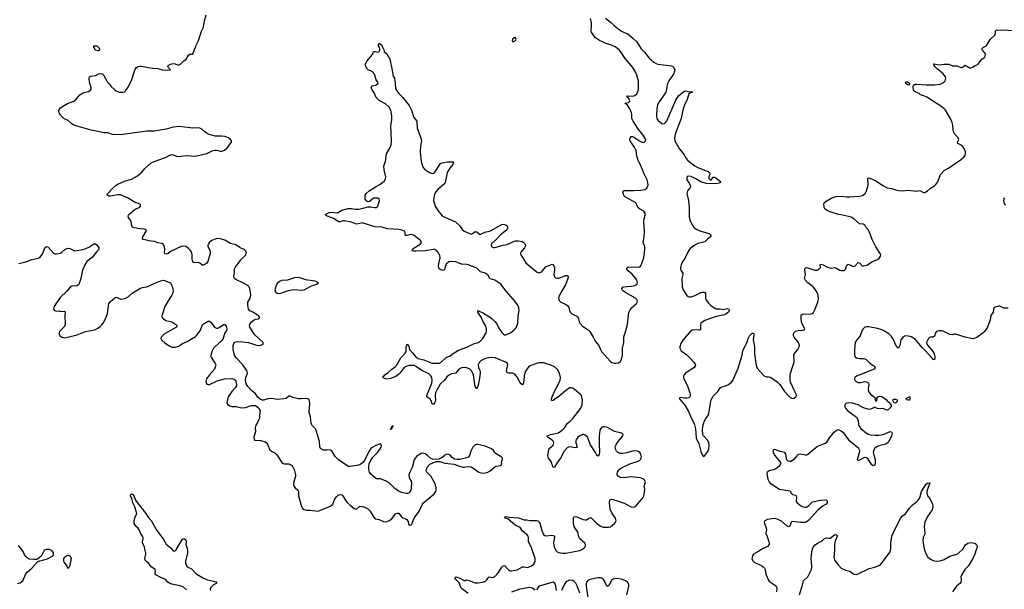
# Model space of a CAD drawing. Header units: inches. Extents: x 1552086 to 1694788, y 812325 to 917226.
# Tile 48 of 109: x 1595063 to 1609212, y 902087 to 910269. Entities that reach past the tile are written whole.
import ezdxf

# ---------------------------------------------------------------- set-up
doc = ezdxf.new("R2010")
doc.units = ezdxf.units.IN
doc.header["$MEASUREMENT"] = 0
for name, color, linetype in [('B5990', 7, 'Continuous'), ('B5991', 7, 'Continuous'), ('B6900', 7, 'Continuous'), ('B6901', 7, 'Continuous')]:
    doc.layers.add(name, color=color, linetype=linetype)

msp = doc.modelspace()

# ---------------------------------------------------------------- linework, layer by layer
at = {"layer": 'B5990', "color": 6}
for points, elevation in [([(1600000, 903915), (1599959, 903881), (1599914, 903866), (1599812, 903852), (1599790, 903853), (1599765, 903865), (1599646, 903946), (1599597, 903997), (1599550, 904078), (1599530, 904087), (1599510, 904090), (1599475, 904085), (1599430, 904085), (1599399, 904099), (1599387, 904110), (1599374, 904134), (1599369, 904210), (1599323, 904370), (1599312, 904392), (1599270, 904433), (1599252, 904470), (1599244, 904564), (1599225, 904630), (1599231, 904751), (1599229, 904789), (1599223, 904810), (1599202, 904822), (1599170, 904828), (1599110, 904821), (1599070, 904824), (1598990, 904844), (1598950, 904859), (1598930, 904860), (1598890, 904830), (1598858, 904822), (1598770, 904815), (1598710, 904825), (1598670, 904827), (1598630, 904822), (1598570, 904804), (1598550, 904805), (1598518, 904818), (1598486, 904846), (1598450, 904894), (1598397, 904937), (1598340, 905000), (1598319, 905039), (1598308, 905090), (1598313, 905130), (1598335, 905190), (1598326, 905230), (1598270, 905310), (1598173, 905410), (1598152, 905450), (1598131, 905531), (1598129, 905590), (1598146, 905630), (1598170, 905644), (1598210, 905645), (1598351, 905631), (1598450, 905598), (1598490, 905590), (1598530, 905592), (1598563, 905610), (1598564, 905630), (1598441, 905741), (1598368, 905850), (1598365, 905870), (1598370, 905890), (1598392, 905928), (1598430, 905957), (1598450, 905966), (1598490, 905973), (1598512, 905990), (1598501, 906010), (1598475, 906030), (1598411, 906070), (1598368, 906088), (1598349, 906110), (1598339, 906170), (1598342, 906210), (1598373, 906270), (1598384, 906310), (1598382, 906350), (1598370, 906410), (1598356, 906436), (1598341, 906450), (1598270, 906490), (1598170, 906535), (1598151, 906551), (1598140, 906570), (1598140, 906590), (1598149, 906630), (1598150, 906690), (1598157, 906710), (1598209, 906770), (1598241, 906819), (1598311, 906890), (1598319, 906910), (1598321, 906930), (1598310, 906950), (1598289, 906968), (1598230, 906992), (1598170, 907033), (1598090, 907055), (1598010, 907100), (1597970, 907116), (1597910, 907125), (1597870, 907118), (1597823, 907097), (1597790, 907071), (1597775, 907050), (1597767, 907030), (1597768, 907010), (1597800, 906950), (1597799, 906910), (1597766, 906794), (1597750, 906770), (1597710, 906744), (1597690, 906744), (1597652, 906770), (1597630, 906779), (1597570, 906776), (1597551, 906791), (1597541, 906830), (1597539, 906890), (1597530, 906934), (1597510, 906965), (1597490, 906984), (1597449, 907009), (1597410, 907015), (1597382, 907010), (1597230, 906939), (1597190, 906908), (1597170, 906900), (1597150, 906905), (1597145, 906925), (1597148, 906970), (1597145, 907005), (1597136, 907030), (1597124, 907044), (1597110, 907053), (1597050, 907066), (1597003, 907083), (1596947, 907087), (1596839, 907110), (1596827, 907127), (1596832, 907150), (1596878, 907230), (1596879, 907250), (1596850, 907260), (1596790, 907266), (1596710, 907281), (1596690, 907290), (1596673, 907310), (1596667, 907370), (1596657, 907390), (1596625, 907425), (1596620, 907450), (1596631, 907470), (1596719, 907541), (1596790, 907578), (1596801, 907590), (1596798, 907610), (1596790, 907619), (1596770, 907630), (1596722, 907642), (1596612, 907710), (1596510, 907755), (1596470, 907753), (1596370, 907732), (1596350, 907735), (1596321, 907750), (1596330, 907770), (1596350, 907790), (1596385, 907835), (1596448, 907892), (1596473, 907907), (1596570, 907949), (1596670, 907978), (1596754, 908026), (1596820, 908080), (1596859, 908130), (1596950, 908211), (1596970, 908222), (1597170, 908294), (1597230, 908327), (1597249, 908331), (1597270, 908328), (1597330, 908305), (1597458, 908318), (1597590, 908310), (1597750, 908347), (1597830, 908384), (1597870, 908395), (1597890, 908396), (1597950, 908381), (1597970, 908381), (1598005, 908395), (1598046, 908430), (1598106, 908510), (1598109, 908530), (1598093, 908550), (1598064, 908570), (1598010, 908590), (1597970, 908596), (1597870, 908595), (1597770, 908626), (1597730, 908651), (1597678, 908698), (1597650, 908712), (1597625, 908715), (1597550, 908710), (1597353, 908733), (1597270, 908725), (1597170, 908698), (1596993, 908667), (1596890, 908666), (1596510, 908616), (1596398, 908618), (1596330, 908642), (1596270, 908643), (1596210, 908659), (1596090, 908680), (1595890, 908737), (1595830, 908760), (1595810, 908771), (1595759, 908819), (1595699, 908850), (1595650, 908897), (1595628, 908930), (1595624, 908950), (1595627, 908970), (1595638, 908990), (1595653, 909007), (1595750, 909064), (1595840, 909100), (1595877, 909130), (1595929, 909190), (1595957, 909210), (1595990, 909224), (1596050, 909235), (1596077, 909250), (1596091, 909270), (1596092, 909288), (1596065, 909370), (1596059, 909430), (1596067, 909450), (1596082, 909458), (1596150, 909465), (1596190, 909488), (1596210, 909494), (1596255, 909490), (1596273, 909470), (1596309, 909390), (1596349, 909349), (1596378, 909310), (1596430, 909260), (1596450, 909246), (1596490, 909230), (1596550, 909228), (1596570, 909234), (1596590, 909250), (1596621, 909299), (1596674, 909410), (1596701, 909499), (1596724, 909556), (1596740, 909580), (1596764, 909596), (1596790, 909601), (1596810, 909599), (1596970, 909572), (1597046, 909566), (1597112, 909548), (1597190, 909542), (1597228, 909550), (1597194, 909590), (1597195, 909610), (1597229, 909630), (1597270, 909638), (1597296, 909636), (1597330, 909621), (1597350, 909619), (1597370, 909626), (1597422, 909678), (1597456, 909704), (1597490, 909758), (1597510, 909774), (1597550, 909772), (1597559, 909801), (1597570, 909816), (1597576, 909844), (1597590, 909866), (1597599, 909901), (1597630, 909968), (1597641, 910000)], 1000), ([(1600000, 907346), (1599990, 907349), (1599970, 907348), (1599910, 907332), (1599890, 907335), (1599830, 907360), (1599730, 907378), (1599710, 907380), (1599670, 907367), (1599650, 907365), (1599574, 907414), (1599472, 907450), (1599455, 907470), (1599510, 907499), (1599530, 907503), (1599630, 907496), (1599690, 907532), (1599783, 907557), (1599830, 907559), (1599890, 907545), (1599930, 907545), (1600000, 907563)], 900), ([(1595052, 906768), (1595150, 906789), (1595238, 906822), (1595330, 906844), (1595350, 906855), (1595370, 906875), (1595393, 906910), (1595426, 906990), (1595450, 907009), (1595470, 907000), (1595550, 906914), (1595570, 906906), (1595590, 906907), (1595650, 906916), (1595670, 906928), (1595710, 906968), (1595750, 906985), (1595781, 906981), (1595830, 906956), (1595850, 906950), (1595890, 906952), (1595990, 906973), (1596057, 907003), (1596130, 907049), (1596150, 907049), (1596170, 907034), (1596201, 906990), (1596199, 906970), (1596170, 906939), (1596110, 906859), (1596030, 906797), (1595999, 906750), (1595967, 906673), (1595942, 906550), (1595915, 906465), (1595890, 906446), (1595810, 906441), (1595790, 906427), (1595735, 906365), (1595650, 906284), (1595590, 906204), (1595557, 906150), (1595547, 906110), (1595562, 906090), (1595597, 906083), (1595630, 906085), (1595650, 906078), (1595710, 906082), (1595716, 906070), (1595711, 906029), (1595715, 905885), (1595697, 905850), (1595636, 905790), (1595628, 905770), (1595631, 905750), (1595641, 905730), (1595667, 905710), (1595690, 905702), (1595710, 905701), (1595748, 905708), (1595890, 905742), (1596010, 905788), (1596113, 905807), (1596150, 905818), (1596184, 905836), (1596218, 905862), (1596248, 905892), (1596270, 905924), (1596306, 905994), (1596323, 906050), (1596344, 906190), (1596364, 906216), (1596430, 906272), (1596450, 906281), (1596514, 906254), (1596550, 906258), (1596589, 906269), (1596624, 906290), (1596679, 906341), (1596790, 906406), (1596830, 906420), (1596904, 906436), (1597013, 906490), (1597090, 906519), (1597126, 906526), (1597150, 906522), (1597190, 906503), (1597230, 906490), (1597250, 906451), (1597262, 906410), (1597266, 906370), (1597260, 906330), (1597251, 906310), (1597196, 906230), (1597150, 906150), (1597108, 906030), (1597106, 906010), (1597110, 905990), (1597128, 905970), (1597162, 905950), (1597250, 905929), (1597307, 905890), (1597325, 905870), (1597315, 905850), (1597145, 905755), (1597096, 905710), (1597090, 905690), (1597101, 905670), (1597147, 905627), (1597210, 905583), (1597250, 905566), (1597297, 905563), (1597350, 905581), (1597404, 905616), (1597470, 905646), (1597590, 905718), (1597610, 905739), (1597659, 905810), (1597688, 905892), (1597770, 905938), (1597790, 905938), (1597810, 905923), (1597863, 905850), (1597890, 905836), (1597910, 905838), (1597930, 905849), (1597990, 905892), (1598010, 905889), (1598030, 905867), (1598039, 905830), (1598034, 905806), (1598009, 905769), (1597980, 905680), (1597960, 905650), (1597865, 905570), (1597847, 905550), (1597827, 905510), (1597815, 905470), (1597812, 905430), (1597820, 905410), (1597874, 905330), (1597880, 905310), (1597878, 905290), (1597860, 905250), (1597790, 905170), (1597749, 905111), (1597738, 905070), (1597741, 905050), (1597753, 905033), (1597770, 905027), (1597790, 905030), (1597899, 905081), (1598008, 905112), (1598110, 905116), (1598146, 905106), (1598163, 905090), (1598171, 905070), (1598179, 905030), (1598177, 905010), (1598161, 904979), (1598110, 904930), (1598061, 904850), (1598042, 904790), (1598041, 904770), (1598050, 904746), (1598083, 904723), (1598110, 904715), (1598173, 904713), (1598230, 904699), (1598270, 904695), (1598310, 904697), (1598390, 904725), (1598430, 904729), (1598450, 904725), (1598470, 904712), (1598502, 904682), (1598518, 904650), (1598508, 904590), (1598509, 904550), (1598503, 904530), (1598451, 904430), (1598447, 904410), (1598452, 904350), (1598429, 904270), (1598430, 904241), (1598447, 904227), (1598530, 904226), (1598590, 904205), (1598609, 904189), (1598623, 904170), (1598642, 904122), (1598659, 904090), (1598682, 904070), (1598730, 904045), (1598760, 904020), (1598830, 903908), (1598850, 903892), (1598870, 903887), (1598930, 903888), (1598970, 903868), (1598990, 903847), (1599009, 903809), (1599027, 903730), (1599027, 903710), (1598999, 903610), (1599004, 903570), (1599023, 903543), (1599060, 903510), (1599070, 903490), (1599071, 903430), (1599106, 903290), (1599126, 903250), (1599150, 903232), (1599184, 903224), (1599230, 903224), (1599350, 903210), (1599506, 903270), (1599534, 903286), (1599561, 903310), (1599593, 903387), (1599619, 903421), (1599641, 903439), (1599670, 903449), (1599690, 903445), (1599707, 903430), (1599750, 903359), (1599770, 903336), (1599810, 903297), (1599871, 903250), (1599890, 903242), (1599910, 903245), (1599950, 903281), (1600000, 903271)], 1000), ([(1597459, 902079), (1597417, 902117), (1597370, 902136), (1597250, 902162), (1597214, 902174), (1597193, 902190), (1597159, 902230), (1597090, 902256), (1597017, 902297), (1597010, 902310), (1597014, 902350), (1597010, 902370), (1596990, 902388), (1596950, 902408), (1596917, 902457), (1596890, 902484), (1596878, 902490), (1596866, 902506), (1596860, 902530), (1596877, 902590), (1596876, 902604), (1596864, 902644), (1596857, 902697), (1596828, 902750), (1596828, 902770), (1596838, 902810), (1596837, 902830), (1596828, 902848), (1596802, 902882), (1596780, 902940), (1596763, 902963), (1596735, 902990), (1596709, 903030), (1596706, 903050), (1596710, 903076), (1596724, 903130), (1596744, 903170), (1596742, 903190), (1596716, 903270), (1596687, 903327), (1596677, 903377), (1596657, 903430), (1596658, 903450), (1596670, 903458), (1596690, 903450), (1596710, 903419), (1596728, 903368), (1596750, 903333), (1596874, 903174), (1596902, 903130), (1596950, 903074), (1597033, 902933), (1597126, 902810), (1597170, 902736), (1597239, 902679), (1597270, 902642), (1597290, 902637), (1597310, 902655), (1597396, 902804), (1597410, 902814), (1597430, 902810), (1597450, 902798), (1597456, 902764), (1597450, 902730), (1597471, 902671), (1597474, 902650), (1597472, 902610), (1597446, 902490), (1597445, 902465), (1597453, 902433), (1597470, 902412), (1597530, 902381), (1597594, 902314), (1597694, 902254), (1597762, 902222), (1597850, 902205), (1597897, 902190), (1597884, 902170), (1597850, 902150), (1597810, 902114), (1597801, 902090), (1597803, 902070)], 900), ([(1595030, 902172), (1595070, 902180), (1595107, 902210), (1595153, 902310), (1595168, 902332), (1595239, 902390), (1595320, 902480), (1595350, 902497), (1595430, 902515), (1595470, 902529), (1595539, 902570), (1595549, 902590), (1595549, 902610), (1595530, 902638), (1595490, 902658), (1595450, 902661), (1595430, 902655), (1595416, 902644), (1595381, 902579), (1595342, 902538), (1595320, 902520), (1595305, 902515), (1595267, 902513), (1595202, 902522), (1595170, 902537), (1595141, 902561), (1595114, 902630), (1595066, 902690), (1595043, 902710)], 1000)]:
    msp.add_lwpolyline(points, dxfattribs=dict(at, elevation=elevation))
at = {"layer": 'B5990', "color": 6, "elevation": 1000}
for points in [[(1596190, 909822), (1596149, 909830), (1596138, 909858), (1596128, 909870), (1596130, 909894), (1596170, 909894), (1596210, 909854), (1596210, 909829)], [(1599050, 906567), (1599010, 906561), (1598913, 906527), (1598830, 906522), (1598798, 906510), (1598770, 906484), (1598747, 906450), (1598728, 906390), (1598739, 906359), (1598762, 906342), (1598790, 906335), (1598830, 906345), (1598906, 906374), (1598970, 906389), (1599010, 906391), (1599110, 906385), (1599149, 906390), (1599255, 906445), (1599328, 906470), (1599355, 906490), (1599311, 906511), (1599170, 906531), (1599110, 906555)], [(1595770, 902572), (1595750, 902572), (1595707, 902550), (1595691, 902530), (1595691, 902510), (1595694, 902490), (1595704, 902470), (1595741, 902421), (1595750, 902394), (1595770, 902394), (1595790, 902434), (1595807, 902530), (1595790, 902561)]]:
    msp.add_lwpolyline(points, close=True, dxfattribs=at)
at = {"layer": 'B5991', "color": 6, "elevation": 1000}
msp.add_lwpolyline([(1597641, 910000), (1597676, 910104), (1597699, 910150), (1597711, 910190), (1597717, 910250), (1597743, 910337)], dxfattribs=at)
at = {"layer": 'B6900', "color": 6}
for points, elevation in [([(1600000, 907563), (1600070, 907582), (1600110, 907583), (1600162, 907570), (1600186, 907570), (1600201, 907579), (1600209, 907591), (1600234, 907670), (1600230, 907693), (1600210, 907704), (1600190, 907707), (1600150, 907703), (1600129, 907691), (1600090, 907659), (1600070, 907654), (1600050, 907664), (1600029, 907690), (1600026, 907710), (1600029, 907749), (1600044, 907770), (1600087, 907810), (1600174, 907870), (1600237, 907903), (1600278, 907930), (1600304, 907956), (1600318, 907982), (1600323, 908010), (1600300, 908110), (1600298, 908170), (1600318, 908230), (1600336, 908344), (1600388, 908432), (1600401, 908470), (1600408, 908530), (1600398, 908750), (1600411, 908830), (1600409, 908889), (1600395, 908970), (1600374, 909014), (1600321, 909061), (1600230, 909106), (1600203, 909130), (1600187, 909150), (1600156, 909216), (1600122, 909270), (1600116, 909290), (1600118, 909302), (1600130, 909319), (1600178, 909330), (1600215, 909350), (1600209, 909370), (1600187, 909407), (1600167, 909470), (1600145, 909505), (1600126, 909526), (1600070, 909550), (1600051, 909570), (1600032, 909610), (1600032, 909630), (1600050, 909672), (1600134, 909770), (1600149, 909811), (1600170, 909811), (1600210, 909802), (1600230, 909814), (1600238, 909830), (1600239, 909850), (1600234, 909870), (1600219, 909890), (1600218, 909910), (1600230, 909930), (1600256, 909910), (1600272, 909890), (1600280, 909860), (1600290, 909850), (1600301, 909810), (1600338, 909778), (1600386, 909690), (1600391, 909650), (1600408, 909590), (1600430, 909456), (1600447, 909427), (1600459, 909350), (1600464, 909284), (1600477, 909250), (1600510, 909209), (1600569, 909150), (1600658, 909038), (1600692, 908970), (1600725, 908865), (1600770, 908810), (1600775, 908710), (1600828, 908570), (1600836, 908530), (1600822, 908450), (1600819, 908370), (1600833, 908230), (1600856, 908150), (1600882, 908122), (1600950, 908073), (1600990, 908060), (1601010, 908064), (1601030, 908080), (1601100, 908190), (1601110, 908202), (1601130, 908213), (1601210, 908225), (1601268, 908228), (1601287, 908227), (1601295, 908215), (1601288, 908190), (1601243, 908137), (1601206, 908074), (1601177, 907930), (1601170, 907918), (1601070, 907830), (1601038, 907790), (1601022, 907758), (1601012, 907710), (1601010, 907670), (1601034, 907590), (1601070, 907526), (1601135, 907450), (1601170, 907431), (1601327, 907367), (1601386, 907310), (1601427, 907250), (1601449, 907230), (1601550, 907189), (1601570, 907197), (1601610, 907225), (1601630, 907222), (1601670, 907187), (1601690, 907189), (1601745, 907215), (1601830, 907237), (1601992, 907328), (1602010, 907334), (1602050, 907324), (1602067, 907310), (1602074, 907290), (1602072, 907270), (1602062, 907250), (1602035, 907225), (1601970, 907180), (1601918, 907122), (1601860, 907070), (1601845, 907050), (1601838, 907030), (1601847, 907007), (1601870, 906998), (1601890, 906999), (1602010, 907032), (1602070, 907042), (1602150, 907077), (1602190, 907090), (1602233, 907093), (1602285, 907085), (1602309, 907070), (1602318, 907058), (1602330, 907029), (1602328, 907010), (1602316, 906990), (1602266, 906930), (1602259, 906910), (1602263, 906890), (1602338, 906778), (1602430, 906693), (1602501, 906641), (1602530, 906633), (1602550, 906642), (1602570, 906658), (1602630, 906724), (1602670, 906738), (1602690, 906750), (1602715, 906755), (1602730, 906751), (1602746, 906710), (1602747, 906670), (1602741, 906610), (1602750, 906575), (1602763, 906563), (1602790, 906555), (1602810, 906557), (1602910, 906594), (1602930, 906595), (1602938, 906590), (1602945, 906565), (1602912, 906470), (1602830, 906330), (1602812, 906290), (1602807, 906267), (1602816, 906236), (1602841, 906210), (1602917, 906177), (1602941, 906161), (1602956, 906136), (1602964, 906090), (1602972, 906070), (1602992, 906050), (1603070, 906012), (1603082, 906002), (1603090, 905990), (1603103, 905930), (1603113, 905910), (1603150, 905867), (1603234, 905814), (1603257, 905790), (1603306, 905710), (1603333, 905653), (1603386, 905590), (1603409, 905530), (1603424, 905504), (1603550, 905362), (1603570, 905346), (1603610, 905333), (1603633, 905333), (1603670, 905342), (1603690, 905355), (1603710, 905388), (1603725, 905450), (1603724, 905550), (1603744, 905630), (1603746, 905714), (1603770, 905783), (1603798, 905890), (1603811, 906029), (1603818, 906062), (1603830, 906094), (1603850, 906123), (1603926, 906190), (1603938, 906210), (1603941, 906230), (1603933, 906250), (1603913, 906270), (1603770, 906348), (1603740, 906370), (1603722, 906390), (1603715, 906410), (1603730, 906429), (1603746, 906434), (1603850, 906440), (1603905, 906450), (1603931, 906469), (1603939, 906490), (1603930, 906528), (1603916, 906550), (1603858, 906618), (1603793, 906670), (1603786, 906694), (1603793, 906710), (1603810, 906717), (1603948, 906712), (1603970, 906717), (1603989, 906731), (1604030, 906850), (1604048, 906968), (1604044, 907010), (1604023, 907070), (1604039, 907150), (1604040, 907230), (1604032, 907370), (1604037, 907410), (1604050, 907461), (1604049, 907490), (1604030, 907518), (1603970, 907550), (1603950, 907565), (1603933, 907610), (1603916, 907636), (1603756, 907730), (1603744, 907750), (1603732, 907790), (1603734, 907806), (1603750, 907814), (1603890, 907815), (1603990, 907821), (1604050, 907830), (1604076, 907850), (1604092, 907890), (1604091, 907930), (1604079, 907970), (1604037, 908057), (1603990, 908170), (1603949, 908250), (1603932, 908310), (1603923, 908390), (1603905, 908430), (1603837, 908530), (1603833, 908550), (1603835, 908565), (1603850, 908590), (1603870, 908589), (1603897, 908577), (1603970, 908530), (1604010, 908509), (1604030, 908506), (1604039, 908510), (1604055, 908530), (1604061, 908550), (1604024, 908610), (1603947, 908707), (1603877, 908810), (1603860, 908850), (1603860, 908910), (1603856, 908930), (1603832, 908990), (1603799, 909039), (1603757, 909070), (1603810, 909081), (1603827, 909093), (1603830, 909110), (1603816, 909136), (1603789, 909171), (1603804, 909176), (1603870, 909171), (1603901, 909179), (1603930, 909202), (1603950, 909245), (1603957, 909290), (1603954, 909386), (1603933, 909470), (1603918, 909510), (1603884, 909570), (1603852, 909612), (1603764, 909710), (1603713, 909793), (1603677, 909837), (1603618, 909878), (1603578, 909898), (1603474, 909930), (1603393, 909970), (1603350, 910000)], 900), ([(1602157, 910000), (1602146, 909990), (1602141, 909970), (1602150, 909952), (1602170, 909958), (1602190, 909972), (1602199, 909990), (1602194, 910000)], 1000), ([(1603879, 910000), (1603890, 909990), (1603930, 909949), (1603995, 909850), (1604042, 909802), (1604110, 909716), (1604178, 909658), (1604210, 909638), (1604232, 909632), (1604430, 909605), (1604450, 909596), (1604463, 909583), (1604477, 909550), (1604474, 909526), (1604456, 909484), (1604393, 909390), (1604373, 909350), (1604365, 909330), (1604359, 909270), (1604350, 909230), (1604312, 909170), (1604252, 909090), (1604230, 909044), (1604217, 908990), (1604213, 908890), (1604218, 908850), (1604239, 908819), (1604290, 908778), (1604310, 908772), (1604330, 908778), (1604350, 908798), (1604362, 908818), (1604490, 909112), (1604530, 909176), (1604610, 909242), (1604630, 909247), (1604690, 909233), (1604710, 909239), (1604733, 909233), (1604736, 909230), (1604730, 909227), (1604701, 909219), (1604680, 909200), (1604667, 909170), (1604650, 909110), (1604616, 909044), (1604592, 908968), (1604568, 908850), (1604501, 908679), (1604482, 908618), (1604474, 908570), (1604479, 908530), (1604540, 908420), (1604610, 908330), (1604630, 908290), (1604658, 908250), (1604765, 908170), (1604799, 908150), (1604906, 908106), (1604958, 908090), (1604978, 908070), (1604980, 908050), (1604964, 908010), (1604968, 907988), (1604987, 907967), (1604990, 907965), (1605005, 907975), (1605030, 908007), (1605050, 908008), (1605131, 907950), (1605135, 907930), (1605110, 907920), (1605068, 907912), (1604930, 907915), (1604850, 907941), (1604770, 907990), (1604710, 908016), (1604670, 908021), (1604656, 908010), (1604650, 907998), (1604651, 907970), (1604683, 907923), (1604699, 907890), (1604701, 907870), (1604691, 907850), (1604659, 907810), (1604652, 907770), (1604672, 907670), (1604683, 907570), (1604683, 907430), (1604699, 907379), (1604734, 907310), (1604750, 907290), (1604782, 907262), (1604850, 907229), (1604970, 907197), (1604982, 907190), (1604998, 907170), (1604990, 907150), (1604950, 907122), (1604910, 907077), (1604810, 907053), (1604765, 907030), (1604700, 906980), (1604673, 906947), (1604619, 906841), (1604586, 906790), (1604569, 906750), (1604560, 906710), (1604559, 906690), (1604565, 906670), (1604592, 906630), (1604592, 906610), (1604579, 906550), (1604584, 906430), (1604597, 906390), (1604650, 906306), (1604671, 906291), (1604690, 906287), (1604710, 906288), (1604770, 906306), (1604850, 906349), (1604870, 906356), (1604897, 906357), (1604911, 906351), (1604917, 906337), (1604920, 906270), (1604930, 906239), (1604968, 906190), (1605001, 906161), (1605070, 906117), (1605130, 906117), (1605170, 906106), (1605230, 906122), (1605254, 906110), (1605260, 906090), (1605250, 906070), (1605210, 906038), (1605190, 906030), (1605070, 906007), (1604910, 905946), (1604870, 905926), (1604851, 905910), (1604844, 905890), (1604848, 905832), (1604844, 905816), (1604830, 905807), (1604748, 905812), (1604729, 905811), (1604710, 905803), (1604593, 905667), (1604564, 905616), (1604551, 905570), (1604550, 905550), (1604570, 905514), (1604650, 905455), (1604694, 905414), (1604752, 905350), (1604774, 905310), (1604769, 905290), (1604750, 905270), (1604630, 905190), (1604612, 905170), (1604604, 905150), (1604602, 905130), (1604607, 905110), (1604660, 905010), (1604694, 904910), (1604702, 904870), (1604695, 904850), (1604681, 904839), (1604650, 904831), (1604611, 904831), (1604560, 904840), (1604550, 904839), (1604541, 904830), (1604621, 904730), (1604670, 904650), (1604721, 904530), (1604753, 904470), (1604774, 904390), (1604782, 904262), (1604792, 904232), (1604820, 904180), (1604850, 904066), (1604870, 904018), (1604890, 903997), (1604910, 904009), (1604950, 904067), (1604966, 904110), (1604970, 904150), (1604964, 904190), (1604950, 904225), (1604891, 904290), (1604881, 904310), (1604875, 904375), (1604878, 904430), (1604901, 904499), (1604921, 904539), (1604955, 904585), (1604965, 904610), (1604983, 904730), (1605001, 904810), (1605030, 904862), (1605097, 904930), (1605133, 904987), (1605150, 904995), (1605190, 905003), (1605250, 905030), (1605290, 905063), (1605310, 905087), (1605390, 905264), (1605447, 905450), (1605455, 905510), (1605516, 905644), (1605529, 905691), (1605550, 905728), (1605590, 905765), (1605610, 905764), (1605615, 905750), (1605605, 905670), (1605623, 905570), (1605621, 905470), (1605648, 905308), (1605663, 905263), (1605746, 905166), (1605768, 905148), (1605790, 905140), (1605830, 905139), (1605850, 905133), (1605948, 905068), (1605987, 905027), (1606055, 904930), (1606130, 904847), (1606170, 904830), (1606190, 904831), (1606216, 904850), (1606224, 904870), (1606223, 904890), (1606196, 904936), (1606142, 905062), (1606135, 905095), (1606135, 905150), (1606140, 905190), (1606190, 905350), (1606186, 905454), (1606200, 905480), (1606247, 905530), (1606265, 905570), (1606269, 905590), (1606257, 905630), (1606193, 905710), (1606184, 905730), (1606183, 905757), (1606190, 905778), (1606210, 905795), (1606250, 905805), (1606321, 905810), (1606339, 905821), (1606345, 905830), (1606313, 905893), (1606299, 905930), (1606291, 905989), (1606295, 906025), (1606310, 906038), (1606430, 906045), (1606451, 906049), (1606470, 906062), (1606486, 906094), (1606532, 906210), (1606540, 906250), (1606537, 906310), (1606523, 906350), (1606500, 906390), (1606464, 906430), (1606389, 906490), (1606351, 906530), (1606343, 906550), (1606354, 906610), (1606344, 906676), (1606344, 906690), (1606350, 906699), (1606370, 906709), (1606390, 906706), (1606490, 906671), (1606531, 906669), (1606569, 906710), (1606564, 906750), (1606570, 906758), (1606610, 906750), (1606661, 906721), (1606704, 906704), (1606730, 906700), (1606770, 906708), (1606790, 906703), (1606850, 906670), (1606870, 906664), (1606910, 906667), (1606930, 906687), (1606950, 906744), (1606970, 906756), (1606990, 906750), (1607030, 906727), (1607050, 906725), (1607070, 906734), (1607110, 906781), (1607130, 906778), (1607170, 906735), (1607191, 906731), (1607244, 906750), (1607310, 906790), (1607390, 906823), (1607420, 906850), (1607433, 906870), (1607436, 906890), (1607430, 906910), (1607364, 907004), (1607313, 907113), (1607276, 907216), (1607250, 907260), (1607223, 907290), (1607210, 907316), (1607182, 907330), (1607130, 907338), (1607049, 907409), (1607010, 907430), (1606890, 907460), (1606829, 907470), (1606710, 907510), (1606664, 907530), (1606634, 907550), (1606625, 907570), (1606617, 907630), (1606622, 907638), (1606650, 907663), (1606734, 907710), (1606790, 907727), (1606870, 907733), (1606950, 907725), (1606990, 907725), (1607130, 907732), (1607175, 907745), (1607211, 907770), (1607233, 907810), (1607258, 907890), (1607250, 907990), (1607270, 907999), (1607376, 907950), (1607465, 907885), (1607530, 907854), (1607590, 907846), (1607650, 907823), (1607695, 907815), (1607750, 907811), (1607830, 907822), (1607950, 907805), (1607990, 907814), (1608010, 907810), (1608050, 907788), (1608070, 907788), (1608107, 907810), (1608151, 907849), (1608210, 907881), (1608230, 907900), (1608258, 907942), (1608294, 908046), (1608350, 908104), (1608410, 908138), (1608582, 908258), (1608630, 908296), (1608650, 908320), (1608655, 908345), (1608653, 908370), (1608632, 908430), (1608601, 908461), (1608543, 908490), (1608540, 908510), (1608560, 908550), (1608551, 908571), (1608497, 908630), (1608485, 908650), (1608475, 908690), (1608473, 908753), (1608465, 908790), (1608437, 908850), (1608365, 908970), (1608349, 908990), (1608316, 909016), (1608097, 909157), (1608056, 909176), (1608009, 909190), (1607987, 909207), (1607939, 909230), (1607909, 909250), (1607901, 909310), (1607906, 909330), (1607930, 909342), (1607950, 909344), (1608090, 909333), (1608210, 909331), (1608290, 909344), (1608330, 909360), (1608350, 909374), (1608362, 909390), (1608369, 909410), (1608370, 909430), (1608365, 909450), (1608335, 909490), (1608250, 909559), (1608219, 909590), (1608205, 909610), (1608204, 909624), (1608195, 909630), (1608205, 909635), (1608245, 909625), (1608290, 909622), (1608350, 909630), (1608414, 909630), (1608470, 909606), (1608530, 909605), (1608590, 909584), (1608612, 909588), (1608650, 909616), (1608670, 909608), (1608710, 909579), (1608730, 909578), (1608755, 909585), (1608794, 909610), (1608830, 909625), (1608890, 909701), (1608930, 909731), (1608939, 909750), (1608940, 909770), (1608933, 909793), (1608899, 909830), (1608889, 909850), (1608908, 909870), (1608950, 909891), (1608959, 909901), (1609010, 909985), (1609025, 910000)], 900), ([(1609215, 907710), (1609206, 907694), (1609202, 907670), (1609207, 907647), (1609226, 907606)], 900), ([(1601509, 902029), (1601424, 902090), (1601408, 902110), (1601380, 902180), (1601328, 902230), (1601316, 902250), (1601330, 902266), (1601378, 902250), (1601450, 902212), (1601470, 902214), (1601490, 902222), (1601510, 902220), (1601544, 902204), (1601610, 902182), (1601650, 902181), (1601712, 902188), (1601757, 902203), (1601776, 902224), (1601790, 902248), (1601810, 902265), (1601850, 902257), (1601870, 902260), (1601890, 902272), (1601938, 902322), (1601990, 902405), (1602010, 902424), (1602030, 902429), (1602090, 902361), (1602110, 902352), (1602130, 902351), (1602214, 902366), (1602290, 902409), (1602310, 902409), (1602350, 902400), (1602377, 902403), (1602417, 902423), (1602451, 902449), (1602470, 902490), (1602469, 902531), (1602415, 902695), (1602374, 902770), (1602376, 902830), (1602370, 902850), (1602353, 902873), (1602290, 902924), (1602253, 902973), (1602181, 903010), (1602079, 903099), (1602044, 903110), (1602032, 903130), (1602050, 903134), (1602101, 903121), (1602230, 903114), (1602310, 903087), (1602350, 903085), (1602395, 903075), (1602490, 903075), (1602510, 903069), (1602530, 903050), (1602536, 903036), (1602565, 902930), (1602592, 902872), (1602610, 902859), (1602630, 902854), (1602710, 902863), (1602730, 902860), (1602746, 902850), (1602749, 902830), (1602737, 902790), (1602733, 902753), (1602743, 902690), (1602770, 902642), (1602787, 902627), (1602810, 902615), (1602870, 902604), (1602910, 902605), (1603110, 902644), (1603150, 902663), (1603182, 902690), (1603193, 902710), (1603194, 902730), (1603182, 902750), (1603113, 902813), (1603100, 902840), (1603085, 902910), (1603044, 902964), (1603030, 902990), (1603023, 903030), (1603020, 903090), (1603022, 903118), (1603030, 903130), (1603050, 903132), (1603070, 903128), (1603159, 903090), (1603190, 903083), (1603210, 903086), (1603250, 903116), (1603270, 903118), (1603350, 903039), (1603410, 902992), (1603450, 902980), (1603530, 902981), (1603554, 902986), (1603610, 903030), (1603626, 903050), (1603633, 903070), (1603625, 903110), (1603578, 903178), (1603550, 903240), (1603540, 903330), (1603545, 903370), (1603570, 903381), (1603590, 903377), (1603750, 903322), (1603850, 903272), (1603890, 903269), (1603910, 903278), (1603970, 903342), (1604017, 903403), (1604033, 903430), (1604039, 903450), (1604046, 903526), (1604039, 903570), (1604054, 903630), (1604048, 903650), (1604030, 903670), (1603984, 903690), (1603850, 903703), (1603728, 903688), (1603690, 903693), (1603662, 903710), (1603650, 903730), (1603647, 903750), (1603652, 903770), (1603678, 903810), (1603710, 903833), (1603830, 903887), (1603937, 903923), (1603970, 903939), (1603984, 903950), (1603996, 903970), (1603998, 903990), (1603990, 904028), (1603976, 904050), (1603961, 904061), (1603940, 904070), (1603910, 904074), (1603870, 904072), (1603790, 904047), (1603730, 904037), (1603690, 904037), (1603660, 904050), (1603641, 904070), (1603630, 904090), (1603622, 904130), (1603625, 904150), (1603647, 904193), (1603731, 904290), (1603736, 904310), (1603717, 904330), (1603610, 904353), (1603510, 904411), (1603470, 904423), (1603450, 904422), (1603430, 904414), (1603410, 904392), (1603401, 904370), (1603390, 904290), (1603389, 904170), (1603396, 904064), (1603390, 904022), (1603370, 904000), (1603350, 904024), (1603339, 904050), (1603264, 904164), (1603222, 904270), (1603190, 904302), (1603170, 904309), (1603150, 904309), (1603113, 904290), (1603085, 904270), (1603067, 904250), (1603057, 904230), (1603053, 904190), (1603072, 904130), (1603070, 904126), (1603050, 904120), (1602970, 904132), (1602950, 904130), (1602930, 904120), (1602885, 904070), (1602834, 903970), (1602781, 903899), (1602750, 903843), (1602730, 903839), (1602701, 903921), (1602661, 903970), (1602651, 904010), (1602672, 904110), (1602726, 904154), (1602735, 904170), (1602739, 904190), (1602733, 904210), (1602716, 904230), (1602650, 904270), (1602642, 904290), (1602691, 904309), (1602804, 904336), (1602875, 904385), (1602895, 904410), (1602928, 904470), (1602970, 904499), (1603010, 904539), (1603128, 904690), (1603144, 904736), (1603149, 904810), (1603143, 904850), (1603134, 904870), (1603117, 904890), (1603010, 904976), (1602990, 904982), (1602970, 904982), (1602930, 904959), (1602810, 904856), (1602750, 904812), (1602730, 904800), (1602710, 904794), (1602704, 904810), (1602710, 904842), (1602749, 904930), (1602812, 905050), (1602828, 905090), (1602835, 905130), (1602822, 905190), (1602790, 905246), (1602750, 905281), (1602687, 905310), (1602590, 905339), (1602530, 905341), (1602490, 905332), (1602386, 905290), (1602349, 905251), (1602329, 905210), (1602312, 905150), (1602301, 905050), (1602290, 905022), (1602270, 905036), (1602250, 905064), (1602206, 905146), (1602179, 905179), (1602150, 905193), (1602090, 905190), (1602074, 905194), (1602064, 905204), (1602060, 905230), (1602062, 905250), (1602080, 905310), (1602070, 905333), (1602044, 905350), (1601896, 905410), (1601830, 905417), (1601770, 905406), (1601725, 905390), (1601692, 905370), (1601672, 905350), (1601653, 905313), (1601654, 905274), (1601675, 905230), (1601681, 905210), (1601680, 905190), (1601666, 905090), (1601650, 905020), (1601630, 904967), (1601610, 905000), (1601585, 905170), (1601559, 905219), (1601530, 905250), (1601490, 905270), (1601450, 905274), (1601410, 905268), (1601370, 905244), (1601330, 905192), (1601270, 905184), (1601223, 905157), (1601202, 905138), (1601167, 905090), (1601107, 905033), (1601062, 904958), (1601040, 904910), (1601034, 904870), (1601037, 904790), (1601030, 904770), (1601010, 904741), (1600990, 904752), (1600977, 904797), (1600960, 904820), (1600912, 904850), (1600916, 904870), (1600985, 905050), (1600991, 905090), (1600984, 905130), (1600972, 905152), (1600941, 905181), (1600844, 905230), (1600764, 905284), (1600730, 905300), (1600710, 905303), (1600659, 905301), (1600627, 905293), (1600588, 905272), (1600530, 905196), (1600510, 905175), (1600470, 905146), (1600390, 905113), (1600350, 905107), (1600322, 905110), (1600281, 905130), (1600312, 905170), (1600359, 905201), (1600411, 905250), (1600459, 905281), (1600480, 905300), (1600541, 905410), (1600601, 905479), (1600616, 905504), (1600616, 905570), (1600630, 905607), (1600650, 905593), (1600659, 905550), (1600669, 905529), (1600710, 905483), (1600749, 905429), (1600770, 905411), (1600790, 905402), (1600870, 905381), (1600990, 905333), (1601090, 905337), (1601119, 905350), (1601190, 905416), (1601250, 905442), (1601290, 905473), (1601370, 905521), (1601490, 905567), (1601586, 905614), (1601650, 905632), (1601681, 905650), (1601719, 905690), (1601766, 905770), (1601771, 905790), (1601769, 905830), (1601756, 905876), (1601718, 905938), (1601696, 905996), (1601646, 906070), (1601647, 906093), (1601730, 906053), (1601830, 905989), (1601863, 905963), (1601893, 905933), (1601919, 905899), (1601950, 905837), (1601990, 905774), (1602013, 905750), (1602030, 905744), (1602050, 905744), (1602115, 905770), (1602170, 905813), (1602190, 905832), (1602201, 905850), (1602223, 905910), (1602226, 906010), (1602239, 906090), (1602236, 906130), (1602220, 906170), (1602161, 906250), (1602054, 906370), (1601978, 906470), (1601890, 906529), (1601826, 906546), (1601816, 906556), (1601800, 906590), (1601782, 906610), (1601750, 906629), (1601687, 906647), (1601630, 906698), (1601510, 906749), (1601490, 906754), (1601410, 906757), (1601330, 906789), (1601264, 906796), (1601230, 906789), (1601196, 906764), (1601177, 906730), (1601170, 906686), (1601158, 906670), (1601150, 906667), (1601114, 906674), (1601089, 906689), (1601082, 906730), (1601085, 906765), (1601103, 906850), (1601101, 906881), (1601082, 906922), (1601050, 906958), (1601030, 906967), (1601010, 906968), (1600891, 906949), (1600762, 906942), (1600724, 906944), (1600701, 906950), (1600710, 906972), (1600731, 906990), (1600816, 907044), (1600836, 907070), (1600826, 907090), (1600730, 907169), (1600710, 907180), (1600690, 907183), (1600630, 907168), (1600609, 907169), (1600601, 907190), (1600603, 907210), (1600594, 907230), (1600542, 907250), (1600510, 907255), (1600350, 907263), (1600270, 907291), (1600170, 907294), (1600000, 907346)], 900), ([(1609270, 906126), (1609206, 906126), (1609150, 906152), (1609130, 906152), (1609067, 906133), (1609056, 906110), (1609054, 906070), (1609018, 906022), (1609010, 905958), (1608970, 905850), (1608928, 905790), (1608910, 905772), (1608816, 905704), (1608790, 905692), (1608770, 905687), (1608730, 905688), (1608650, 905708), (1608510, 905754), (1608489, 905751), (1608470, 905742), (1608430, 905745), (1608333, 905793), (1608310, 905799), (1608270, 905799), (1608239, 905790), (1608222, 905770), (1608210, 905725), (1608190, 905711), (1608152, 905708), (1608138, 905702), (1608125, 905690), (1608093, 905630), (1608098, 905610), (1608111, 905590), (1608176, 905516), (1608205, 905470), (1608213, 905427), (1608210, 905385), (1608190, 905390), (1608182, 905402), (1608170, 905410), (1608076, 905516), (1608030, 905558), (1607934, 905674), (1607873, 905713), (1607810, 905728), (1607778, 905722), (1607754, 905706), (1607727, 905670), (1607710, 905590), (1607690, 905550), (1607670, 905566), (1607609, 905690), (1607590, 905720), (1607555, 905755), (1607490, 905797), (1607450, 905816), (1607390, 905834), (1607265, 905855), (1607230, 905855), (1607210, 905850), (1607182, 905830), (1607170, 905810), (1607140, 905730), (1607091, 905669), (1607071, 905630), (1607063, 905590), (1607057, 905510), (1607060, 905450), (1607070, 905427), (1607090, 905410), (1607105, 905405), (1607130, 905400), (1607190, 905401), (1607210, 905398), (1607228, 905388), (1607270, 905347), (1607330, 905304), (1607345, 905290), (1607356, 905270), (1607340, 905250), (1607088, 905150), (1607065, 905130), (1607059, 905110), (1607064, 905090), (1607081, 905070), (1607110, 905057), (1607150, 905058), (1607210, 905071), (1607230, 905069), (1607250, 905059), (1607260, 905050), (1607267, 905030), (1607255, 904970), (1607259, 904930), (1607290, 904890), (1607345, 904845), (1607354, 904830), (1607354, 904810), (1607364, 904790), (1607370, 904787), (1607387, 904810), (1607382, 904830), (1607395, 904850), (1607430, 904861), (1607450, 904856), (1607520, 904810), (1607530, 904796), (1607577, 904757), (1607588, 904730), (1607585, 904710), (1607550, 904671), (1607530, 904662), (1607510, 904663), (1607470, 904682), (1607410, 904679), (1607386, 904686), (1607350, 904705), (1607302, 904678), (1607270, 904672), (1607250, 904674), (1607190, 904693), (1607110, 904737), (1607030, 904759), (1606975, 904765), (1606950, 904763), (1606925, 904750), (1606919, 904730), (1606922, 904710), (1606931, 904690), (1606965, 904650), (1607070, 904576), (1607093, 904553), (1607112, 904510), (1607115, 904450), (1607125, 904430), (1607150, 904399), (1607230, 904330), (1607256, 904316), (1607290, 904307), (1607350, 904299), (1607410, 904300), (1607471, 904309), (1607570, 904354), (1607591, 904351), (1607600, 904330), (1607589, 904290), (1607563, 904230), (1607543, 904197), (1607510, 904170), (1607410, 904149), (1607370, 904130), (1607347, 904110), (1607335, 904085), (1607330, 904050), (1607335, 904015), (1607356, 903950), (1607356, 903904), (1607350, 903870), (1607330, 903859), (1607310, 903874), (1607256, 903956), (1607230, 903976), (1607210, 903982), (1607201, 903979), (1607130, 903941), (1607110, 903938), (1607104, 903944), (1607105, 903970), (1607134, 904070), (1607133, 904090), (1607123, 904110), (1606994, 904214), (1606910, 904327), (1606870, 904359), (1606830, 904376), (1606810, 904373), (1606795, 904365), (1606750, 904326), (1606696, 904264), (1606650, 904190), (1606638, 904182), (1606570, 904158), (1606530, 904137), (1606390, 904023), (1606370, 904016), (1606350, 904016), (1606290, 904029), (1606250, 904021), (1606230, 904006), (1606187, 903950), (1606150, 903925), (1606130, 903922), (1606106, 903926), (1606085, 903945), (1606075, 904030), (1606056, 904050), (1605985, 904065), (1605929, 904090), (1605910, 904094), (1605895, 904090), (1605887, 904070), (1605890, 904050), (1605915, 904010), (1605995, 903910), (1605997, 903890), (1605971, 903850), (1605930, 903817), (1605890, 903802), (1605831, 903789), (1605804, 903770), (1605801, 903750), (1605812, 903670), (1605831, 903631), (1605849, 903610), (1605984, 903524), (1606130, 903502), (1606142, 903490), (1606150, 903469), (1606167, 903450), (1606210, 903441), (1606221, 903430), (1606226, 903410), (1606223, 903350), (1606234, 903330), (1606284, 903290), (1606322, 903270), (1606350, 903265), (1606370, 903268), (1606405, 903290), (1606440, 903330), (1606457, 903343), (1606570, 903367), (1606652, 903372), (1606663, 903363), (1606668, 903350), (1606665, 903330), (1606652, 903310), (1606601, 903279), (1606530, 903220), (1606402, 903078), (1606379, 903061), (1606350, 903049), (1606285, 903045), (1606170, 903060), (1606149, 903051), (1606130, 902992), (1606110, 902984), (1606090, 902993), (1606010, 903068), (1605950, 903096), (1605910, 903103), (1605870, 903101), (1605810, 903089), (1605770, 903070), (1605761, 903050), (1605764, 903030), (1605786, 902986), (1605794, 902950), (1605784, 902890), (1605804, 902844), (1605828, 902770), (1605834, 902750), (1605833, 902730), (1605810, 902703), (1605739, 902670), (1605686, 902634), (1605610, 902590), (1605593, 902567), (1605585, 902530), (1605597, 902497), (1605624, 902470), (1605721, 902430), (1605748, 902410), (1605765, 902390), (1605775, 902370), (1605784, 902304), (1605830, 902210), (1605850, 902190), (1605924, 902144), (1605935, 902130), (1605941, 902110), (1605940, 902050)], 900), ([(1600000, 903271), (1600007, 903270), (1600064, 903244), (1600095, 903215), (1600150, 903121), (1600170, 903100), (1600230, 903089), (1600290, 903062), (1600330, 903058), (1600370, 903073), (1600410, 903098), (1600464, 903170), (1600490, 903183), (1600510, 903179), (1600550, 903130), (1600570, 903116), (1600604, 903104), (1600626, 903090), (1600641, 903070), (1600656, 903016), (1600670, 903006), (1600690, 903011), (1600697, 903023), (1600724, 903090), (1600756, 903144), (1600804, 903210), (1600849, 903311), (1600865, 903330), (1601020, 903460), (1601041, 903490), (1601049, 903510), (1601048, 903550), (1601030, 903612), (1600971, 903710), (1600914, 903770), (1600906, 903790), (1600907, 903810), (1600920, 903840), (1600957, 903883), (1600990, 903901), (1601050, 903921), (1601101, 903921), (1601170, 903901), (1601306, 903886), (1601370, 903860), (1601430, 903843), (1601450, 903840), (1601510, 903849), (1601550, 903845), (1601574, 903834), (1601659, 903770), (1601690, 903758), (1601710, 903757), (1601750, 903761), (1601790, 903772), (1601823, 903790), (1601892, 903848), (1601910, 903857), (1601970, 903864), (1601984, 903870), (1601990, 903890), (1601985, 903915), (1602002, 903950), (1602000, 903970), (1601982, 903990), (1601910, 904031), (1601891, 904051), (1601870, 904083), (1601844, 904104), (1601750, 904141), (1601650, 904166), (1601630, 904167), (1601610, 904160), (1601574, 904130), (1601548, 904072), (1601529, 904010), (1601514, 903986), (1601486, 903974), (1601390, 903953), (1601350, 903950), (1601310, 903958), (1601280, 903980), (1601250, 904013), (1601230, 904024), (1601210, 904027), (1601170, 904016), (1601161, 904010), (1601148, 903990), (1601126, 903974), (1601084, 903956), (1601049, 903951), (1600996, 903956), (1600970, 903968), (1600930, 904004), (1600890, 904032), (1600850, 904043), (1600830, 904039), (1600770, 903998), (1600744, 903970), (1600730, 903947), (1600704, 903836), (1600667, 903770), (1600657, 903730), (1600662, 903690), (1600693, 903630), (1600687, 903530), (1600678, 903502), (1600662, 903478), (1600650, 903468), (1600635, 903465), (1600610, 903465), (1600550, 903477), (1600502, 903502), (1600455, 903535), (1600370, 903616), (1600330, 903639), (1600250, 903676), (1600190, 903676), (1600170, 903686), (1600105, 903745), (1600088, 903768), (1600079, 903810), (1600081, 903850), (1600087, 903890), (1600098, 903922), (1600137, 903983), (1600203, 904050), (1600235, 904090), (1600256, 904130), (1600260, 904150), (1600253, 904173), (1600230, 904171), (1600170, 904149), (1600136, 904130), (1600111, 904110), (1600083, 904070), (1600020, 903940), (1600003, 903917), (1600000, 903915)], 1000), ([(1606271, 902010), (1606313, 902150), (1606326, 902210), (1606390, 902268), (1606442, 902370), (1606447, 902413), (1606437, 902530), (1606447, 902630), (1606466, 902690), (1606494, 902726), (1606530, 902751), (1606596, 902784), (1606630, 902816), (1606650, 902828), (1606690, 902820), (1606710, 902823), (1606770, 902869), (1606793, 902873), (1606804, 902864), (1606809, 902850), (1606782, 902778), (1606772, 902732), (1606771, 902650), (1606762, 902550), (1606772, 902512), (1606790, 902482), (1606830, 902432), (1606870, 902392), (1606930, 902363), (1606990, 902349), (1607050, 902306), (1607082, 902302), (1607110, 902309), (1607270, 902384), (1607353, 902407), (1607410, 902428), (1607435, 902445), (1607464, 902476), (1607573, 902627), (1607582, 902670), (1607580, 902750), (1607597, 902850), (1607643, 902957), (1607725, 903115), (1607744, 903136), (1607790, 903170), (1607846, 903250), (1607883, 903290), (1607954, 903346), (1607974, 903366), (1607997, 903403), (1608023, 903490), (1608050, 903541), (1608090, 903597), (1608110, 903610), (1608136, 903616), (1608142, 903610), (1608105, 903510), (1608098, 903470), (1608110, 903430), (1608140, 903390), (1608181, 903310), (1608187, 903270), (1608174, 903230), (1608107, 903133), (1608071, 903050), (1608059, 902990), (1608069, 902890), (1608065, 902870), (1608047, 902830), (1608041, 902790), (1608056, 902690), (1608067, 902647), (1608089, 902590), (1608111, 902551), (1608150, 902519), (1608190, 902503), (1608233, 902493), (1608290, 902496), (1608350, 902517), (1608430, 902561), (1608515, 902585), (1608550, 902603), (1608619, 902670), (1608653, 902727), (1608690, 902748), (1608730, 902758), (1608790, 902750), (1608814, 902730), (1608824, 902710), (1608822, 902690), (1608806, 902654), (1608788, 902590), (1608763, 902537), (1608696, 902424), (1608646, 902370), (1608595, 902290), (1608589, 902270), (1608592, 902212), (1608587, 902190), (1608571, 902170), (1608527, 902130), (1608468, 902052)], 900), ([(1602779, 902070), (1602763, 902163), (1602750, 902182), (1602730, 902189), (1602542, 902138), (1602517, 902123), (1602490, 902080)], 900), ([(1603113, 902030), (1603075, 902135), (1603054, 902174), (1603030, 902200), (1603010, 902212), (1602970, 902220), (1602930, 902206), (1602910, 902189), (1602890, 902160), (1602849, 902070)], 900), ([(1603787, 902007), (1603815, 902130), (1603817, 902150), (1603813, 902170), (1603796, 902190), (1603770, 902207), (1603710, 902232), (1603630, 902241), (1603590, 902233), (1603568, 902212), (1603530, 902143), (1603510, 902128), (1603490, 902145), (1603470, 902197), (1603451, 902230), (1603427, 902247), (1603410, 902251), (1603370, 902250), (1603256, 902230), (1603226, 902214), (1603207, 902190), (1603202, 902170), (1603201, 902130), (1603232, 901930)], 900), ([(1602470, 902074), (1602430, 902102), (1602410, 902110), (1602389, 902111), (1602252, 902088), (1602130, 902048)], 900)]:
    msp.add_lwpolyline(points, dxfattribs=dict(at, elevation=elevation))
for points, elevation in [([(1607830, 909327), (1607798, 909350), (1607793, 909370), (1607810, 909379), (1607830, 909373), (1607853, 909350), (1607847, 909333)], 900), ([(1607650, 904759), (1607625, 904770), (1607613, 904790), (1607609, 904810), (1607630, 904819), (1607650, 904820), (1607674, 904810), (1607670, 904782), (1607664, 904770)], 900), ([(1607830, 904804), (1607809, 904810), (1607802, 904830), (1607844, 904850), (1607856, 904850), (1607856, 904830), (1607850, 904806)], 900), ([(1600430, 904434), (1600414, 904430), (1600418, 904422), (1600410, 904429), (1600400, 904400), (1600390, 904394), (1600390, 904382), (1600392, 904388), (1600406, 904390), (1600402, 904398), (1600410, 904391), (1600420, 904420), (1600430, 904426)], 1000)]:
    msp.add_lwpolyline(points, close=True, dxfattribs=dict(at, elevation=elevation))
at = {"layer": 'B6901', "color": 6}
for points, elevation in [([(1603350, 910000), (1603336, 910010), (1603304, 910050), (1603279, 910090), (1603274, 910110), (1603282, 910190), (1603281, 910230), (1603266, 910286)], 900), ([(1603479, 910290), (1603550, 910238), (1603605, 910185), (1603702, 910110), (1603750, 910084), (1603804, 910064), (1603879, 910000)], 900), ([(1609025, 910000), (1609074, 910046), (1609084, 910070), (1609087, 910110), (1609103, 910117), (1609177, 910123), (1609350, 910113)], 900), ([(1602194, 910000), (1602190, 910008), (1602170, 910013), (1602157, 910000)], 1000)]:
    msp.add_lwpolyline(points, dxfattribs=dict(at, elevation=elevation))

doc.saveas('drawing.dxf')
